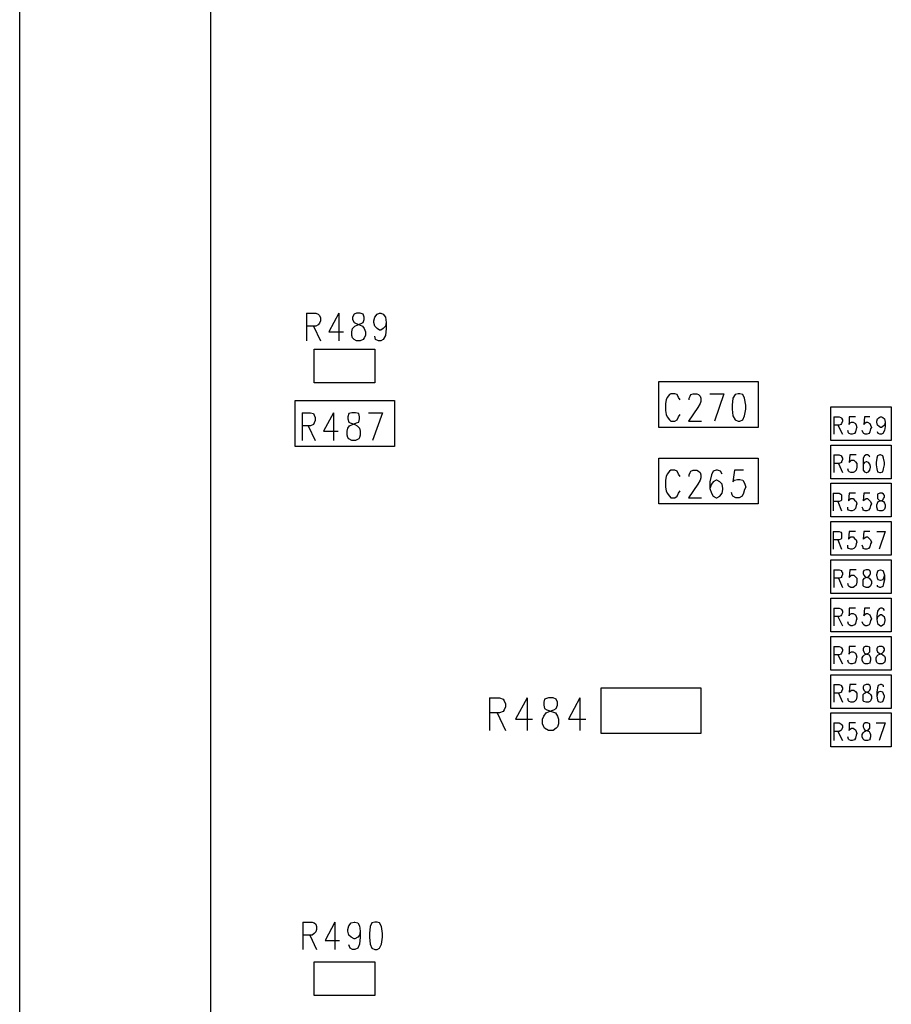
# Model space of a CAD drawing. Extents: x 11.9 to 28.1, y 10.8 to 21.2.
# Tile 2 of 44: x 16.4 to 17.6, y 16.1 to 17.3. Entities that reach past the tile are written whole.
import ezdxf

# ---------------------------------------------------------------- set-up
doc = ezdxf.new("R2010")
doc.units = 0
doc.header["$MEASUREMENT"] = 0
doc.layers.add('LAYNR1', color=2, linetype='Continuous')

msp = doc.modelspace()

# ---------------------------------------------------------------- linework, layer by layer
at = {"layer": 'LAYNR1'}
for points in [[(16.422, 13.32), (16.422, 19.82)], [(16.672, 13.32), (16.672, 19.82)], [(16.797, 16.964), (16.797, 16.928)], [(16.797, 16.964), (16.809, 16.964)], [(16.809, 16.964), (16.812, 16.963)], [(16.812, 16.963), (16.814, 16.961)], [(16.839, 16.964), (16.826, 16.94)], [(16.839, 16.964), (16.839, 16.928)], [(16.859, 16.963), (16.857, 16.959)], [(16.862, 16.964), (16.859, 16.963)], [(16.867, 16.964), (16.862, 16.964)], [(16.871, 16.963), (16.867, 16.964)], [(16.872, 16.959), (16.871, 16.963)], [(16.886, 16.959), (16.889, 16.963)], [(16.889, 16.963), (16.892, 16.964)], [(16.892, 16.964), (16.894, 16.964)], [(16.894, 16.964), (16.897, 16.963)], [(16.897, 16.963), (16.9, 16.959)], [(16.814, 16.951), (16.812, 16.949)], [(16.814, 16.961), (16.815, 16.958)], [(16.815, 16.954), (16.814, 16.951)], [(16.815, 16.958), (16.815, 16.954)], [(16.857, 16.959), (16.857, 16.956)], [(16.857, 16.956), (16.859, 16.952)], [(16.859, 16.952), (16.861, 16.951)], [(16.861, 16.951), (16.866, 16.949)], [(16.864, 16.949), (16.869, 16.951)], [(16.869, 16.951), (16.871, 16.952)], [(16.871, 16.952), (16.872, 16.956)], [(16.872, 16.956), (16.872, 16.959)], [(16.885, 16.954), (16.886, 16.959)], [(16.885, 16.952), (16.885, 16.954)], [(16.886, 16.947), (16.885, 16.952)], [(16.9, 16.959), (16.901, 16.952)], [(16.901, 16.952), (16.9, 16.947)], [(16.901, 16.952), (16.901, 16.944)], [(16.809, 16.947), (16.797, 16.947)], [(16.806, 16.947), (16.815, 16.928)], [(16.812, 16.949), (16.809, 16.947)], [(16.826, 16.94), (16.845, 16.94)], [(16.856, 16.94), (16.857, 16.944)], [(16.856, 16.935), (16.856, 16.94)], [(16.857, 16.944), (16.86, 16.947)], [(16.86, 16.947), (16.864, 16.949)], [(16.866, 16.949), (16.87, 16.947)], [(16.87, 16.947), (16.872, 16.944)], [(16.872, 16.944), (16.874, 16.94)], [(16.874, 16.94), (16.874, 16.935)], [(16.889, 16.944), (16.886, 16.947)], [(16.892, 16.942), (16.889, 16.944)], [(16.894, 16.942), (16.892, 16.942)], [(16.897, 16.944), (16.894, 16.942)], [(16.9, 16.947), (16.897, 16.944)], [(16.901, 16.944), (16.9, 16.935)], [(16.857, 16.932), (16.856, 16.935)], [(16.859, 16.93), (16.857, 16.932)], [(16.862, 16.928), (16.859, 16.93)], [(16.867, 16.928), (16.862, 16.928)], [(16.871, 16.93), (16.867, 16.928)], [(16.872, 16.932), (16.871, 16.93)], [(16.874, 16.935), (16.872, 16.932)], [(16.887, 16.93), (16.886, 16.934)], [(16.891, 16.928), (16.887, 16.93)], [(16.894, 16.928), (16.891, 16.928)], [(16.897, 16.93), (16.894, 16.928)], [(16.9, 16.935), (16.897, 16.93)], [(16.807, 16.917), (16.886, 16.917)], [(16.807, 16.873), (16.807, 16.917)], [(16.886, 16.917), (16.886, 16.873)], [(16.886, 16.873), (16.807, 16.873)], [(17.257, 16.875), (17.387, 16.875)], [(17.257, 16.815), (17.257, 16.875)], [(17.387, 16.875), (17.387, 16.815)], [(16.782, 16.85), (16.912, 16.85)], [(16.782, 16.79), (16.782, 16.85)], [(16.912, 16.85), (16.912, 16.79)], [(17.285, 16.851), (17.283, 16.854), (17.281, 16.858), (17.278, 16.859), (17.273, 16.859), (17.271, 16.858), (17.268, 16.854), (17.267, 16.851), (17.266, 16.846), (17.266, 16.837), (17.267, 16.832), (17.268, 16.829), (17.271, 16.825), (17.273, 16.823), (17.278, 16.823), (17.281, 16.825), (17.283, 16.829), (17.285, 16.832)], [(17.297, 16.851), (17.297, 16.853), (17.298, 16.856), (17.299, 16.858), (17.302, 16.859), (17.307, 16.859), (17.309, 16.858), (17.311, 16.856), (17.312, 16.853), (17.312, 16.849), (17.311, 16.846), (17.308, 16.841), (17.296, 16.823), (17.313, 16.823)], [(17.324, 16.859), (17.342, 16.859)], [(17.342, 16.859), (17.33, 16.823)], [(16.791, 16.834), (16.791, 16.798)], [(16.791, 16.834), (16.802, 16.834), (16.806, 16.833), (16.807, 16.831), (16.808, 16.828), (16.808, 16.824), (16.807, 16.821), (16.806, 16.819), (16.802, 16.817), (16.791, 16.817)], [(16.832, 16.834), (16.819, 16.81), (16.838, 16.81)], [(16.832, 16.834), (16.832, 16.798)], [(16.878, 16.834), (16.896, 16.834)], [(16.896, 16.834), (16.883, 16.798)], [(17.482, 16.798), (17.482, 16.842)], [(17.482, 16.842), (17.561, 16.842)], [(17.561, 16.842), (17.561, 16.798)], [(17.486, 16.829), (17.486, 16.806)], [(17.486, 16.829), (17.493, 16.829), (17.495, 16.828), (17.496, 16.827), (17.497, 16.825), (17.497, 16.823), (17.496, 16.82), (17.495, 16.819), (17.493, 16.818), (17.486, 16.818)], [(17.514, 16.829), (17.506, 16.829), (17.506, 16.819), (17.506, 16.82), (17.509, 16.822), (17.511, 16.822), (17.514, 16.82), (17.515, 16.818), (17.516, 16.815), (17.515, 16.813), (17.514, 16.809), (17.513, 16.807), (17.51, 16.806), (17.508, 16.806), (17.506, 16.807), (17.505, 16.808), (17.504, 16.811)], [(17.533, 16.829), (17.526, 16.829), (17.525, 16.819), (17.526, 16.82), (17.528, 16.822), (17.53, 16.822), (17.533, 16.82), (17.534, 16.818), (17.535, 16.815), (17.534, 16.813), (17.533, 16.809), (17.532, 16.807), (17.529, 16.806), (17.527, 16.806), (17.525, 16.807), (17.524, 16.808), (17.523, 16.811)], [(17.553, 16.822), (17.552, 16.818), (17.55, 16.816), (17.548, 16.815), (17.547, 16.815), (17.545, 16.816), (17.543, 16.818), (17.542, 16.822), (17.542, 16.823), (17.543, 16.826), (17.545, 16.828), (17.547, 16.829), (17.548, 16.829), (17.55, 16.828), (17.552, 16.826), (17.553, 16.822), (17.553, 16.816), (17.552, 16.811), (17.55, 16.807), (17.548, 16.806), (17.546, 16.806), (17.544, 16.807), (17.543, 16.809)], [(16.799, 16.817), (16.808, 16.798)], [(17.387, 16.815), (17.257, 16.815)], [(17.491, 16.818), (17.497, 16.806)], [(17.561, 16.798), (17.482, 16.798)], [(16.912, 16.79), (16.782, 16.79)], [(17.482, 16.748), (17.482, 16.792)], [(17.482, 16.792), (17.561, 16.792)], [(17.561, 16.792), (17.561, 16.748)], [(17.257, 16.775), (17.387, 16.775)], [(17.257, 16.715), (17.257, 16.775)], [(17.387, 16.775), (17.387, 16.715)], [(17.486, 16.779), (17.486, 16.756)], [(17.486, 16.779), (17.493, 16.779), (17.496, 16.778), (17.496, 16.777), (17.497, 16.775), (17.497, 16.773), (17.496, 16.77), (17.496, 16.769), (17.493, 16.768), (17.486, 16.768)], [(17.515, 16.779), (17.507, 16.779), (17.506, 16.769), (17.507, 16.77), (17.509, 16.772), (17.512, 16.772), (17.514, 16.77), (17.516, 16.768), (17.516, 16.765)], [(17.533, 16.776), (17.532, 16.778), (17.53, 16.779), (17.528, 16.779), (17.526, 16.778), (17.524, 16.775), (17.524, 16.769), (17.524, 16.764), (17.524, 16.759), (17.526, 16.757), (17.528, 16.756), (17.529, 16.756), (17.531, 16.757), (17.533, 16.759), (17.534, 16.763)], [(17.534, 16.764), (17.533, 16.767), (17.531, 16.769), (17.529, 16.77), (17.528, 16.77), (17.526, 16.769), (17.524, 16.767), (17.524, 16.764)], [(17.546, 16.779), (17.543, 16.778), (17.542, 16.775), (17.541, 16.769), (17.541, 16.766), (17.542, 16.761), (17.543, 16.757), (17.546, 16.756), (17.547, 16.756), (17.55, 16.757), (17.551, 16.761)], [(17.551, 16.775), (17.55, 16.778), (17.547, 16.779), (17.546, 16.779)], [(17.551, 16.761), (17.552, 16.766), (17.552, 16.769), (17.551, 16.775)], [(17.285, 16.751), (17.283, 16.754), (17.281, 16.758), (17.278, 16.759), (17.273, 16.759), (17.271, 16.758), (17.268, 16.754), (17.267, 16.751), (17.266, 16.746), (17.266, 16.737), (17.267, 16.732), (17.268, 16.729), (17.271, 16.725), (17.273, 16.723), (17.278, 16.723), (17.281, 16.725), (17.283, 16.729), (17.285, 16.732)], [(17.297, 16.751), (17.297, 16.753), (17.298, 16.756), (17.299, 16.758), (17.302, 16.759), (17.307, 16.759), (17.309, 16.758), (17.311, 16.756), (17.312, 16.753), (17.312, 16.749), (17.311, 16.746), (17.308, 16.741), (17.296, 16.723), (17.313, 16.723)], [(17.34, 16.754), (17.338, 16.758), (17.334, 16.759), (17.332, 16.759), (17.328, 16.758), (17.326, 16.753), (17.324, 16.744), (17.324, 16.735), (17.326, 16.729), (17.328, 16.725), (17.332, 16.723), (17.333, 16.723), (17.337, 16.725), (17.34, 16.729), (17.341, 16.734), (17.341, 16.735), (17.34, 16.741), (17.337, 16.744), (17.333, 16.746), (17.332, 16.746), (17.328, 16.744), (17.326, 16.741), (17.324, 16.735)], [(17.368, 16.759), (17.356, 16.759), (17.354, 16.744), (17.356, 16.746), (17.36, 16.747), (17.363, 16.747), (17.367, 16.746), (17.369, 16.742), (17.371, 16.737), (17.369, 16.734), (17.368, 16.729), (17.366, 16.725), (17.362, 16.723), (17.358, 16.723), (17.354, 16.725), (17.353, 16.727), (17.352, 16.73)], [(17.492, 16.768), (17.497, 16.756)], [(17.516, 16.765), (17.516, 16.763), (17.515, 16.759), (17.513, 16.757), (17.511, 16.756), (17.508, 16.756), (17.506, 16.757), (17.505, 16.758), (17.504, 16.761)], [(17.534, 16.763), (17.534, 16.764)], [(17.561, 16.748), (17.482, 16.748)], [(17.482, 16.698), (17.482, 16.742)], [(17.482, 16.742), (17.561, 16.742)], [(17.561, 16.742), (17.561, 16.698)], [(17.485, 16.729), (17.485, 16.706)], [(17.485, 16.729), (17.493, 16.729), (17.495, 16.728), (17.496, 16.727), (17.496, 16.725), (17.496, 16.723), (17.496, 16.72), (17.495, 16.719), (17.493, 16.718), (17.485, 16.718)], [(17.491, 16.718), (17.496, 16.706)], [(17.514, 16.729), (17.506, 16.729), (17.505, 16.719), (17.506, 16.72), (17.508, 16.722), (17.511, 16.722), (17.513, 16.72), (17.515, 16.718), (17.516, 16.715), (17.515, 16.713), (17.514, 16.709), (17.512, 16.707), (17.51, 16.706), (17.508, 16.706)], [(17.525, 16.729), (17.524, 16.719), (17.525, 16.72)], [(17.533, 16.729), (17.525, 16.729)], [(17.525, 16.72), (17.528, 16.722), (17.53, 16.722), (17.532, 16.72), (17.534, 16.718)], [(17.534, 16.718), (17.535, 16.715), (17.534, 16.713)], [(17.546, 16.729), (17.543, 16.728), (17.543, 16.726)], [(17.543, 16.726), (17.543, 16.724)], [(17.543, 16.724), (17.543, 16.722), (17.545, 16.72), (17.548, 16.719), (17.551, 16.718), (17.552, 16.716), (17.553, 16.714), (17.553, 16.711), (17.552, 16.708), (17.551, 16.707)], [(17.543, 16.716), (17.544, 16.718), (17.547, 16.719), (17.55, 16.72), (17.551, 16.722)], [(17.551, 16.728), (17.549, 16.729), (17.546, 16.729)], [(17.551, 16.722), (17.552, 16.724), (17.552, 16.726), (17.551, 16.728)], [(17.387, 16.715), (17.257, 16.715)], [(17.508, 16.706), (17.505, 16.707), (17.504, 16.708), (17.504, 16.711)], [(17.534, 16.713), (17.533, 16.709), (17.531, 16.707), (17.529, 16.706), (17.527, 16.706), (17.524, 16.707), (17.524, 16.708), (17.523, 16.711)], [(17.543, 16.708), (17.542, 16.711), (17.542, 16.714), (17.543, 16.716)], [(17.551, 16.707), (17.549, 16.706), (17.546, 16.706), (17.543, 16.707), (17.543, 16.708)], [(17.561, 16.698), (17.482, 16.698)], [(17.482, 16.648), (17.482, 16.692)], [(17.482, 16.692), (17.561, 16.692)], [(17.561, 16.692), (17.561, 16.648)], [(17.485, 16.679), (17.485, 16.656)], [(17.485, 16.679), (17.493, 16.679), (17.495, 16.678), (17.496, 16.677), (17.496, 16.675), (17.496, 16.673), (17.496, 16.67), (17.495, 16.669), (17.493, 16.668), (17.485, 16.668)], [(17.491, 16.668), (17.496, 16.656)], [(17.514, 16.679), (17.506, 16.679), (17.505, 16.669), (17.506, 16.67), (17.508, 16.672), (17.511, 16.672), (17.513, 16.67), (17.515, 16.668), (17.516, 16.665), (17.515, 16.663), (17.514, 16.659), (17.512, 16.657), (17.51, 16.656), (17.508, 16.656)], [(17.525, 16.679), (17.524, 16.669), (17.525, 16.67)], [(17.533, 16.679), (17.525, 16.679)], [(17.525, 16.67), (17.528, 16.672), (17.53, 16.672), (17.532, 16.67), (17.534, 16.668)], [(17.534, 16.668), (17.535, 16.665), (17.534, 16.663)], [(17.542, 16.679), (17.553, 16.679)], [(17.553, 16.679), (17.545, 16.656)], [(17.508, 16.656), (17.505, 16.657), (17.504, 16.658), (17.504, 16.661)], [(17.534, 16.663), (17.533, 16.659), (17.531, 16.657), (17.529, 16.656), (17.527, 16.656), (17.524, 16.657), (17.524, 16.658), (17.523, 16.661)], [(17.561, 16.648), (17.482, 16.648)], [(17.482, 16.598), (17.482, 16.642)], [(17.482, 16.642), (17.561, 16.642)], [(17.561, 16.642), (17.561, 16.598)], [(17.486, 16.629), (17.486, 16.606)], [(17.486, 16.629), (17.493, 16.629), (17.496, 16.628), (17.496, 16.627), (17.497, 16.625), (17.497, 16.623), (17.496, 16.62), (17.496, 16.619), (17.493, 16.618), (17.486, 16.618)], [(17.515, 16.629), (17.507, 16.629), (17.506, 16.619), (17.507, 16.62), (17.509, 16.622), (17.512, 16.622), (17.514, 16.62), (17.516, 16.618), (17.516, 16.615)], [(17.525, 16.628), (17.524, 16.626), (17.524, 16.624), (17.525, 16.622)], [(17.528, 16.629), (17.525, 16.628)], [(17.534, 16.626), (17.533, 16.628), (17.531, 16.629), (17.528, 16.629)], [(17.543, 16.626), (17.544, 16.628), (17.547, 16.629), (17.547, 16.629), (17.55, 16.628), (17.551, 16.626)], [(17.492, 16.618), (17.497, 16.606)], [(17.525, 16.607), (17.524, 16.608), (17.524, 16.611), (17.524, 16.614), (17.524, 16.616), (17.526, 16.618), (17.528, 16.619), (17.531, 16.62), (17.533, 16.622), (17.534, 16.624)], [(17.525, 16.622), (17.527, 16.62), (17.53, 16.619), (17.532, 16.618), (17.534, 16.616)], [(17.534, 16.624), (17.534, 16.626)], [(17.534, 16.616), (17.535, 16.614), (17.535, 16.611), (17.534, 16.608)], [(17.543, 16.618), (17.542, 16.622), (17.542, 16.623), (17.543, 16.626)], [(17.551, 16.618), (17.55, 16.616), (17.547, 16.615), (17.547, 16.615), (17.544, 16.616), (17.543, 16.618)], [(17.551, 16.626), (17.552, 16.622), (17.552, 16.616), (17.551, 16.611)], [(17.552, 16.622), (17.551, 16.618)], [(17.516, 16.615), (17.516, 16.613), (17.515, 16.609), (17.513, 16.607), (17.511, 16.606), (17.508, 16.606), (17.506, 16.607), (17.505, 16.608), (17.504, 16.611)], [(17.534, 16.608), (17.533, 16.607), (17.531, 16.606), (17.528, 16.606), (17.525, 16.607)], [(17.551, 16.611), (17.55, 16.607), (17.547, 16.606), (17.546, 16.606), (17.543, 16.607), (17.543, 16.609)], [(17.561, 16.598), (17.482, 16.598)], [(17.482, 16.548), (17.482, 16.592)], [(17.482, 16.592), (17.561, 16.592)], [(17.561, 16.592), (17.561, 16.548)], [(17.486, 16.579), (17.486, 16.556)], [(17.486, 16.579), (17.493, 16.579), (17.495, 16.578), (17.496, 16.577), (17.497, 16.575), (17.497, 16.573), (17.496, 16.57), (17.495, 16.569), (17.493, 16.568), (17.486, 16.568)], [(17.514, 16.579), (17.506, 16.579), (17.506, 16.569), (17.506, 16.57), (17.509, 16.572), (17.511, 16.572), (17.514, 16.57), (17.515, 16.568), (17.516, 16.565), (17.515, 16.563), (17.514, 16.559), (17.513, 16.557), (17.51, 16.556), (17.508, 16.556), (17.506, 16.557), (17.505, 16.558), (17.504, 16.561)], [(17.533, 16.579), (17.526, 16.579), (17.525, 16.569), (17.526, 16.57), (17.528, 16.572), (17.53, 16.572), (17.533, 16.57), (17.534, 16.568), (17.535, 16.565), (17.534, 16.563), (17.533, 16.559), (17.532, 16.557), (17.529, 16.556), (17.527, 16.556), (17.525, 16.557), (17.524, 16.558), (17.523, 16.561)], [(17.552, 16.576), (17.551, 16.578), (17.549, 16.579), (17.547, 16.579), (17.545, 16.578), (17.543, 16.575), (17.542, 16.569), (17.542, 16.564), (17.543, 16.559), (17.545, 16.557), (17.547, 16.556), (17.548, 16.556), (17.55, 16.557), (17.552, 16.559), (17.553, 16.563), (17.553, 16.564), (17.552, 16.567), (17.55, 16.569), (17.548, 16.57), (17.547, 16.57), (17.545, 16.569), (17.543, 16.567), (17.542, 16.564)], [(17.491, 16.568), (17.497, 16.556)], [(17.561, 16.548), (17.482, 16.548)], [(17.482, 16.498), (17.482, 16.542)], [(17.482, 16.542), (17.561, 16.542)], [(17.561, 16.542), (17.561, 16.498)], [(17.486, 16.529), (17.486, 16.506)], [(17.486, 16.529), (17.493, 16.529), (17.495, 16.528), (17.496, 16.527), (17.497, 16.525), (17.497, 16.523), (17.496, 16.52), (17.495, 16.519), (17.493, 16.518), (17.486, 16.518)], [(17.514, 16.529), (17.506, 16.529), (17.506, 16.519), (17.506, 16.52), (17.509, 16.522), (17.511, 16.522), (17.514, 16.52), (17.515, 16.518), (17.516, 16.515), (17.515, 16.513), (17.514, 16.509), (17.513, 16.507), (17.51, 16.506), (17.508, 16.506), (17.506, 16.507), (17.505, 16.508), (17.504, 16.511)], [(17.491, 16.518), (17.497, 16.506)], [(17.561, 16.498), (17.482, 16.498)], [(17.482, 16.492), (17.561, 16.492)], [(17.482, 16.448), (17.482, 16.492)], [(17.561, 16.492), (17.561, 16.448)], [(17.182, 16.475), (17.312, 16.475)], [(17.182, 16.415), (17.182, 16.475)], [(17.312, 16.475), (17.312, 16.415)], [(17.486, 16.479), (17.486, 16.456)], [(17.486, 16.479), (17.493, 16.479), (17.496, 16.478), (17.496, 16.477), (17.497, 16.475), (17.497, 16.473), (17.496, 16.47), (17.496, 16.469), (17.493, 16.468), (17.486, 16.468)], [(17.515, 16.479), (17.507, 16.479), (17.506, 16.469), (17.507, 16.47), (17.509, 16.472), (17.512, 16.472), (17.514, 16.47), (17.516, 16.468), (17.516, 16.465)], [(17.525, 16.478), (17.524, 16.476), (17.524, 16.474), (17.525, 16.472)], [(17.525, 16.457), (17.524, 16.458), (17.524, 16.461), (17.524, 16.464), (17.524, 16.466), (17.526, 16.468), (17.528, 16.469), (17.531, 16.47), (17.533, 16.472), (17.534, 16.474)], [(17.528, 16.479), (17.525, 16.478)], [(17.534, 16.476), (17.533, 16.478), (17.531, 16.479), (17.528, 16.479)], [(17.534, 16.474), (17.534, 16.476)], [(17.543, 16.475), (17.542, 16.469), (17.542, 16.464), (17.543, 16.459)], [(17.551, 16.476), (17.551, 16.478), (17.548, 16.479), (17.547, 16.479), (17.544, 16.478), (17.543, 16.475)], [(17.036, 16.462), (17.036, 16.419)], [(17.036, 16.462), (17.049, 16.462), (17.054, 16.46), (17.055, 16.458), (17.057, 16.454), (17.057, 16.45), (17.055, 16.446), (17.054, 16.444), (17.049, 16.442), (17.036, 16.442)], [(17.085, 16.462), (17.07, 16.434), (17.092, 16.434)], [(17.085, 16.462), (17.085, 16.419)], [(17.113, 16.462), (17.108, 16.46), (17.107, 16.456), (17.107, 16.452), (17.108, 16.448), (17.111, 16.446), (17.117, 16.444), (17.122, 16.442), (17.125, 16.438), (17.126, 16.434)], [(17.11, 16.442), (17.114, 16.444), (17.12, 16.446), (17.123, 16.448), (17.125, 16.452), (17.125, 16.456), (17.123, 16.46), (17.119, 16.462), (17.113, 16.462)], [(17.154, 16.462), (17.139, 16.434), (17.162, 16.434)], [(17.154, 16.462), (17.154, 16.419)], [(17.492, 16.468), (17.497, 16.456)], [(17.516, 16.465), (17.516, 16.463), (17.515, 16.459), (17.513, 16.457), (17.511, 16.456), (17.508, 16.456), (17.506, 16.457), (17.505, 16.458), (17.504, 16.461)], [(17.525, 16.472), (17.527, 16.47), (17.53, 16.469), (17.532, 16.468), (17.534, 16.466)], [(17.534, 16.466), (17.535, 16.464), (17.535, 16.461), (17.534, 16.458)], [(17.543, 16.467), (17.542, 16.464)], [(17.551, 16.467), (17.55, 16.469), (17.547, 16.47), (17.547, 16.47), (17.544, 16.469), (17.543, 16.467)], [(17.551, 16.459), (17.552, 16.463), (17.552, 16.464), (17.551, 16.467)], [(17.561, 16.448), (17.482, 16.448)], [(17.534, 16.458), (17.533, 16.457), (17.531, 16.456), (17.528, 16.456), (17.525, 16.457)], [(17.543, 16.459), (17.544, 16.457), (17.547, 16.456), (17.547, 16.456), (17.55, 16.457), (17.551, 16.459)], [(17.046, 16.442), (17.057, 16.419)], [(17.126, 16.428), (17.125, 16.424), (17.123, 16.422), (17.119, 16.419), (17.113, 16.419), (17.108, 16.422), (17.107, 16.424), (17.105, 16.428), (17.105, 16.434), (17.107, 16.438), (17.11, 16.442)], [(17.482, 16.442), (17.561, 16.442)], [(17.482, 16.398), (17.482, 16.442)], [(17.561, 16.442), (17.561, 16.398)], [(17.126, 16.434), (17.126, 16.428)], [(17.486, 16.429), (17.486, 16.406)], [(17.486, 16.429), (17.493, 16.429), (17.495, 16.428), (17.496, 16.427), (17.497, 16.425), (17.497, 16.423), (17.496, 16.42), (17.495, 16.419), (17.493, 16.418), (17.486, 16.418)], [(17.514, 16.429), (17.506, 16.429), (17.506, 16.419), (17.506, 16.42), (17.509, 16.422), (17.511, 16.422), (17.514, 16.42), (17.515, 16.418), (17.516, 16.415), (17.515, 16.413), (17.514, 16.409), (17.513, 16.407), (17.51, 16.406), (17.508, 16.406), (17.506, 16.407), (17.505, 16.408), (17.504, 16.411)], [(17.541, 16.429), (17.553, 16.429)], [(17.553, 16.429), (17.545, 16.406)], [(17.312, 16.415), (17.182, 16.415)], [(17.491, 16.418), (17.497, 16.406)], [(17.561, 16.398), (17.482, 16.398)], [(16.792, 16.169), (16.792, 16.133)], [(16.792, 16.169), (16.804, 16.169)], [(16.804, 16.169), (16.807, 16.168)], [(16.807, 16.168), (16.809, 16.166)], [(16.809, 16.166), (16.81, 16.163)], [(16.834, 16.169), (16.821, 16.145)], [(16.834, 16.169), (16.834, 16.133)], [(16.852, 16.164), (16.855, 16.168)], [(16.855, 16.168), (16.859, 16.169)], [(16.859, 16.169), (16.86, 16.169)], [(16.86, 16.169), (16.864, 16.168)], [(16.864, 16.168), (16.866, 16.164)], [(16.882, 16.168), (16.88, 16.163)], [(16.886, 16.169), (16.882, 16.168)], [(16.889, 16.169), (16.886, 16.169)], [(16.892, 16.168), (16.889, 16.169)], [(16.895, 16.163), (16.892, 16.168)], [(16.807, 16.154), (16.804, 16.152)], [(16.809, 16.156), (16.807, 16.154)], [(16.81, 16.159), (16.809, 16.156)], [(16.81, 16.163), (16.81, 16.159)], [(16.851, 16.159), (16.852, 16.164)], [(16.851, 16.157), (16.851, 16.159)], [(16.852, 16.152), (16.851, 16.157)], [(16.866, 16.164), (16.867, 16.157)], [(16.867, 16.157), (16.866, 16.152)], [(16.867, 16.157), (16.867, 16.149)], [(16.88, 16.163), (16.879, 16.154)], [(16.879, 16.154), (16.879, 16.149)], [(16.896, 16.154), (16.895, 16.163)], [(16.896, 16.149), (16.896, 16.154)], [(16.804, 16.152), (16.792, 16.152)], [(16.801, 16.152), (16.81, 16.133)], [(16.821, 16.145), (16.84, 16.145)], [(16.855, 16.149), (16.852, 16.152)], [(16.859, 16.147), (16.855, 16.149)], [(16.86, 16.147), (16.859, 16.147)], [(16.864, 16.149), (16.86, 16.147)], [(16.866, 16.152), (16.864, 16.149)], [(16.866, 16.14), (16.864, 16.135)], [(16.867, 16.149), (16.866, 16.14)], [(16.879, 16.149), (16.88, 16.14)], [(16.88, 16.14), (16.882, 16.135)], [(16.892, 16.135), (16.895, 16.14)], [(16.895, 16.14), (16.896, 16.149)], [(16.854, 16.135), (16.852, 16.139)], [(16.857, 16.133), (16.854, 16.135)], [(16.86, 16.133), (16.857, 16.133)], [(16.864, 16.135), (16.86, 16.133)], [(16.882, 16.135), (16.886, 16.133)], [(16.886, 16.133), (16.889, 16.133)], [(16.889, 16.133), (16.892, 16.135)], [(16.807, 16.117), (16.886, 16.117)], [(16.807, 16.073), (16.807, 16.117)], [(16.886, 16.117), (16.886, 16.073)], [(16.886, 16.073), (16.807, 16.073)]]:
    msp.add_lwpolyline(points, dxfattribs=at)
for points in [[(17.361, 16.859), (17.357, 16.858), (17.354, 16.853), (17.353, 16.844), (17.353, 16.839), (17.354, 16.83), (17.357, 16.825), (17.361, 16.823), (17.363, 16.823), (17.367, 16.825), (17.369, 16.83), (17.371, 16.839), (17.371, 16.844), (17.369, 16.853), (17.367, 16.858), (17.363, 16.859), (17.361, 16.859)], [(16.856, 16.834), (16.852, 16.833), (16.851, 16.829), (16.851, 16.826), (16.852, 16.822), (16.854, 16.821), (16.86, 16.819), (16.863, 16.817), (16.866, 16.814), (16.867, 16.81), (16.867, 16.805), (16.866, 16.802), (16.865, 16.8), (16.861, 16.798), (16.856, 16.798), (16.852, 16.8), (16.851, 16.802), (16.85, 16.805), (16.85, 16.81), (16.851, 16.814), (16.853, 16.817), (16.857, 16.819), (16.862, 16.821), (16.865, 16.822), (16.866, 16.826), (16.866, 16.829), (16.865, 16.833), (16.861, 16.834), (16.856, 16.834)], [(17.527, 16.529), (17.525, 16.528), (17.524, 16.526), (17.524, 16.524), (17.525, 16.522), (17.526, 16.52), (17.529, 16.519), (17.532, 16.518), (17.533, 16.516), (17.534, 16.514), (17.534, 16.511), (17.533, 16.508), (17.533, 16.507), (17.53, 16.506), (17.527, 16.506), (17.525, 16.507), (17.524, 16.508), (17.523, 16.511), (17.523, 16.514), (17.524, 16.516), (17.526, 16.518), (17.528, 16.519), (17.531, 16.52), (17.533, 16.522), (17.533, 16.524), (17.533, 16.526), (17.533, 16.528), (17.53, 16.529), (17.527, 16.529)], [(17.545, 16.529), (17.543, 16.528), (17.542, 16.526), (17.542, 16.524), (17.543, 16.522), (17.545, 16.52), (17.548, 16.519), (17.55, 16.518), (17.552, 16.516), (17.553, 16.514), (17.553, 16.511), (17.552, 16.508), (17.551, 16.507), (17.549, 16.506), (17.545, 16.506), (17.543, 16.507), (17.542, 16.508), (17.541, 16.511), (17.541, 16.514), (17.542, 16.516), (17.544, 16.518), (17.546, 16.519), (17.549, 16.52), (17.551, 16.522), (17.552, 16.524), (17.552, 16.526), (17.551, 16.528), (17.549, 16.529), (17.545, 16.529)], [(17.527, 16.429), (17.525, 16.428), (17.524, 16.426), (17.524, 16.424), (17.525, 16.422), (17.526, 16.42), (17.529, 16.419), (17.532, 16.418), (17.533, 16.416), (17.534, 16.414), (17.534, 16.411), (17.533, 16.408), (17.533, 16.407), (17.53, 16.406), (17.527, 16.406), (17.525, 16.407), (17.524, 16.408), (17.523, 16.411), (17.523, 16.414), (17.524, 16.416), (17.526, 16.418), (17.528, 16.419), (17.531, 16.42), (17.533, 16.422), (17.533, 16.424), (17.533, 16.426), (17.533, 16.428), (17.53, 16.429), (17.527, 16.429)]]:
    msp.add_lwpolyline(points, close=True, dxfattribs=at)

doc.saveas('drawing.dxf')
